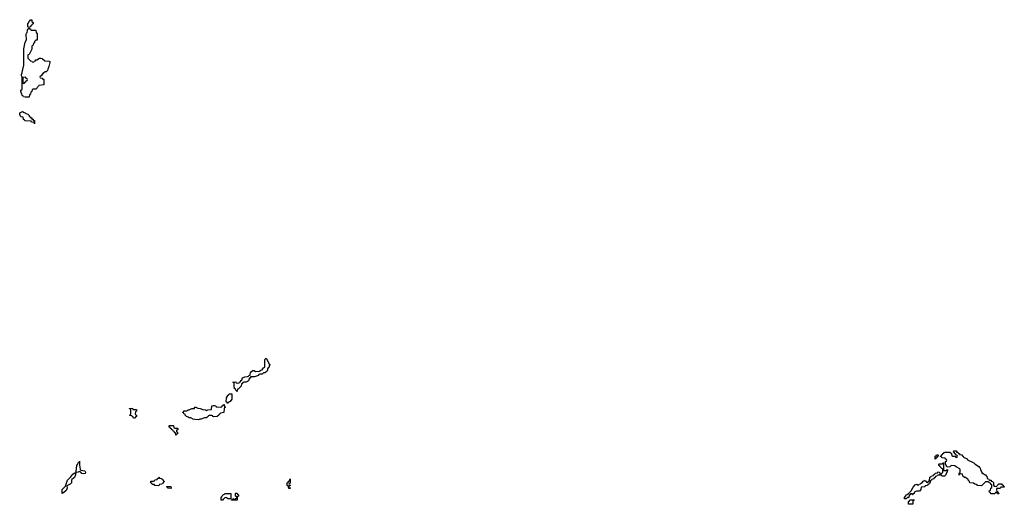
# Model space of a CAD drawing. Header units: inches. Extents: x 2710028 to 2964570, y 496606 to 722708.
# Tile 45 of 228: x 2735189 to 2750053, y 678746 to 686054. Entities that reach past the tile are written whole.
import ezdxf

# ---------------------------------------------------------------- set-up
doc = ezdxf.new("R2010")
doc.units = ezdxf.units.IN
doc.header["$MEASUREMENT"] = 0
for name, color, linetype in [('C7637', 7, 'Continuous'), ('C7638', 7, 'Continuous'), ('C7647', 7, 'Continuous'), ('C7657', 7, 'Continuous')]:
    doc.layers.add(name, color=color, linetype=linetype)

msp = doc.modelspace()

# ---------------------------------------------------------------- linework, layer by layer
at = {"layer": 'C7637', "color": 6}
for points in [[(2737530, 679894), (2737570, 679894), (2737574, 679890), (2737574, 679870), (2737558, 679862), (2737554, 679850), (2737558, 679838), (2737572, 679832), (2737572, 679810), (2737558, 679802), (2737550, 679786), (2737546, 679790), (2737542, 679822), (2737528, 679828), (2737522, 679842), (2737510, 679846), (2737502, 679862), (2737486, 679870), (2737482, 679882), (2737466, 679890), (2737462, 679902), (2737447, 679907), (2737446, 679930), (2737450, 679934), (2737512, 679932), (2737518, 679898)], [(2736150, 679203), (2736129, 679210), (2736110, 679229), (2736090, 679238), (2736071, 679229), (2736034, 679226), (2736031, 679191), (2736016, 679150), (2735978, 679122), (2735971, 679109), (2735970, 679069), (2735951, 679049), (2735911, 679029), (2735902, 679018), (2735904, 678990), (2735890, 678955), (2735850, 678918), (2735842, 678918), (2735830, 678908), (2735829, 678970), (2735879, 679021), (2735909, 679111), (2735961, 679159), (2735990, 679198), (2736013, 679213), (2736027, 679213), (2736029, 679230), (2736042, 679238), (2736049, 679330), (2736056, 679344), (2736068, 679352), (2736070, 679372), (2736086, 679374), (2736090, 679394), (2736091, 679330), (2736098, 679310), (2736102, 679270), (2736110, 679262), (2736172, 679250), (2736181, 679230), (2736178, 679210)], [(2737290, 679026), (2737233, 679027), (2737226, 679030), (2737222, 679042), (2737190, 679046), (2737182, 679062), (2737166, 679070), (2737167, 679093), (2737210, 679094), (2737222, 679098), (2737230, 679114), (2737262, 679118), (2737267, 679133), (2737282, 679138), (2737290, 679154), (2737298, 679138), (2737333, 679133), (2737338, 679118), (2737353, 679113), (2737358, 679098), (2737374, 679090), (2737358, 679082), (2737353, 679067), (2737338, 679062), (2737333, 679047), (2737298, 679042)], [(2737470, 678986), (2737428, 678988), (2737422, 679002), (2737406, 679010), (2737410, 679014), (2737472, 679012), (2737474, 678990)], [(2739250, 678986), (2739242, 679022), (2739229, 679030), (2739228, 679070), (2739242, 679078), (2739250, 679094), (2739262, 679098), (2739272, 679132), (2739271, 679071), (2739270, 679066), (2739258, 679062), (2739254, 679050), (2739258, 679038), (2739270, 679034), (2739270, 679026), (2739258, 679022), (2739254, 679010), (2739258, 678998), (2739270, 678994), (2739270, 678986)], [(2738374, 678826), (2738333, 678827), (2738326, 678830), (2738322, 678842), (2738290, 678846), (2738270, 678826), (2738258, 678822), (2738250, 678808), (2738228, 678808), (2738229, 678851), (2738242, 678858), (2738247, 678873), (2738267, 678893), (2738282, 678898), (2738286, 678910), (2738374, 678910)], [(2738390, 678806), (2738386, 678810), (2738386, 678814), (2738402, 678818), (2738408, 678832), (2738414, 678830), (2738418, 678818), (2738430, 678814), (2738442, 678818), (2738450, 678834), (2738462, 678838), (2738466, 678850), (2738462, 678862), (2738448, 678870), (2738446, 678910), (2738450, 678912), (2738472, 678912), (2738478, 678898), (2738494, 678890), (2738494, 678870), (2738478, 678862), (2738474, 678850), (2738470, 678809)]]:
    msp.add_lwpolyline(points, close=True, dxfattribs=at)
at = {"layer": 'C7638', "color": 6}
for points in [[(2735370, 685894), (2735430, 685894), (2735438, 685858), (2735452, 685850), (2735452, 685750), (2735450, 685746), (2735430, 685746), (2735413, 685727), (2735410, 685706), (2735398, 685702), (2735392, 685668), (2735378, 685662), (2735374, 685650), (2735372, 685610), (2735332, 685530), (2735314, 685526), (2735313, 685473), (2735350, 685434), (2735374, 685430), (2735378, 685418), (2735390, 685414), (2735402, 685418), (2735406, 685430), (2735426, 685434), (2735429, 685451), (2735449, 685451), (2735490, 685472), (2735510, 685472), (2735530, 685471), (2735570, 685432), (2735634, 685430), (2735642, 685422), (2735645, 685410), (2735630, 685348), (2735611, 685310), (2735610, 685288), (2735590, 685268), (2735570, 685266), (2735564, 685256), (2735538, 685242), (2735512, 685208), (2735498, 685202), (2735494, 685190), (2735498, 685178), (2735530, 685174), (2735538, 685158), (2735552, 685150), (2735551, 685070), (2735478, 685062), (2735474, 685050), (2735430, 685006), (2735390, 685006), (2735378, 685002), (2735374, 684970), (2735358, 684962), (2735354, 684930), (2735338, 684922), (2735330, 684888), (2735270, 684886), (2735246, 684890), (2735242, 684902), (2735226, 684910), (2735222, 684942), (2735210, 684946), (2735208, 684990), (2735222, 684998), (2735226, 685010), (2735228, 685188), (2735218, 685210), (2735218, 685230), (2735228, 685252), (2735229, 685290), (2735236, 685304), (2735249, 685370), (2735250, 685614), (2735270, 685714), (2735289, 685751), (2735285, 685830), (2735289, 685849), (2735299, 685861), (2735309, 685890), (2735310, 685914), (2735322, 685918), (2735326, 685930), (2735322, 685942), (2735310, 685946), (2735310, 685994), (2735328, 686012), (2735330, 686034), (2735342, 686038), (2735350, 686054), (2735374, 686050), (2735374, 686030), (2735378, 686018), (2735394, 686010), (2735394, 685990), (2735378, 685982), (2735374, 685970), (2735358, 685962), (2735350, 685946), (2735338, 685942), (2735334, 685930), (2735338, 685918), (2735350, 685914), (2735358, 685898)], [(2735270, 685186), (2735238, 685182), (2735234, 685170), (2735234, 685110), (2735238, 685098), (2735250, 685094), (2735262, 685098), (2735267, 685113), (2735282, 685118), (2735287, 685133), (2735302, 685138), (2735306, 685150), (2735302, 685162), (2735287, 685167), (2735282, 685182)], [(2735410, 684486), (2735406, 684506), (2735366, 684510), (2735362, 684522), (2735350, 684526), (2735267, 684527), (2735262, 684542), (2735248, 684548), (2735242, 684582), (2735208, 684588), (2735190, 684626), (2735189, 684650), (2735230, 684671), (2735254, 684654), (2735272, 684650), (2735281, 684641), (2735312, 684630), (2735331, 684610), (2735333, 684593), (2735352, 684590), (2735354, 684574), (2735370, 684572), (2735374, 684554), (2735390, 684552), (2735394, 684534), (2735410, 684532)], [(2738470, 680448), (2738462, 680462), (2738450, 680466), (2738446, 680486), (2738430, 680488), (2738424, 680530), (2738428, 680568), (2738422, 680582), (2738406, 680590), (2738451, 680591), (2738454, 680590), (2738458, 680578), (2738470, 680574), (2738502, 680578), (2738506, 680590), (2738522, 680598), (2738530, 680614), (2738542, 680618), (2738550, 680651), (2738586, 680670), (2738627, 680673), (2738642, 680678), (2738646, 680690), (2738667, 680693), (2738667, 680707), (2738675, 680730), (2738689, 680750), (2738710, 680765), (2738730, 680762), (2738750, 680751), (2738808, 680752), (2738822, 680758), (2738826, 680770), (2738848, 680772), (2738870, 680802), (2738888, 680812), (2738889, 680930), (2738910, 680952), (2738954, 680866), (2738954, 680854), (2738971, 680850), (2738958, 680842), (2738952, 680810), (2738938, 680802), (2738932, 680788), (2738931, 680770), (2738918, 680750), (2738890, 680729), (2738871, 680729), (2738850, 680709), (2738813, 680707), (2738798, 680702), (2738794, 680690), (2738734, 680670), (2738674, 680666), (2738672, 680650), (2738654, 680646), (2738654, 680634), (2738642, 680610), (2738630, 680598), (2738610, 680589), (2738573, 680587), (2738558, 680582), (2738552, 680568), (2738538, 680562), (2738530, 680526), (2738490, 680486), (2738478, 680482), (2738474, 680450)], [(2738330, 680266), (2738322, 680282), (2738306, 680290), (2738309, 680350), (2738325, 680375), (2738329, 680390), (2738344, 680396), (2738350, 680411), (2738391, 680411), (2738391, 680330), (2738364, 680296), (2738338, 680282)], [(2736910, 680174), (2736950, 680174), (2736954, 680170), (2736954, 680150), (2736938, 680142), (2736934, 680110), (2736938, 680098), (2736954, 680090), (2736954, 680070), (2736938, 680062), (2736930, 680046), (2736907, 680047), (2736902, 680062), (2736888, 680068), (2736882, 680082), (2736850, 680086), (2736846, 680090), (2736862, 680098), (2736866, 680110), (2736866, 680170), (2736862, 680182), (2736847, 680187), (2736847, 680193), (2736890, 680194), (2736898, 680178)], [(2738113, 680067), (2738106, 680070), (2738102, 680082), (2738090, 680086), (2738050, 680086), (2738038, 680082), (2738032, 680068), (2738018, 680062), (2738014, 680050), (2737972, 680048), (2737930, 680029), (2737910, 680029), (2737890, 680022), (2737835, 680025), (2737806, 680030), (2737770, 680048), (2737746, 680050), (2737738, 680058), (2737708, 680070), (2737688, 680090), (2737686, 680106), (2737666, 680110), (2737662, 680122), (2737646, 680130), (2737662, 680138), (2737670, 680154), (2737710, 680154), (2737722, 680158), (2737726, 680170), (2737749, 680171), (2737786, 680190), (2737827, 680193), (2737827, 680207), (2737831, 680211), (2737850, 680212), (2737878, 680198), (2737914, 680190), (2737954, 680174), (2737994, 680170), (2738010, 680162), (2738030, 680171), (2738086, 680174), (2738090, 680231), (2738110, 680236), (2738130, 680235), (2738152, 680230), (2738154, 680214), (2738227, 680213), (2738242, 680218), (2738246, 680230), (2738262, 680238), (2738266, 680250), (2738273, 680253), (2738278, 680218), (2738294, 680210), (2738278, 680202), (2738274, 680190), (2738270, 680128), (2738218, 680122), (2738214, 680110), (2738198, 680102), (2738194, 680090), (2738170, 680068)]]:
    msp.add_lwpolyline(points, close=True, dxfattribs=at)
at = {"layer": 'C7647', "color": 6}
for points in [[(2749010, 679426), (2749010, 679474), (2749022, 679478), (2749030, 679494), (2749053, 679493), (2749054, 679470), (2749038, 679462), (2749030, 679446), (2749018, 679442)], [(2749170, 679254), (2749182, 679258), (2749190, 679274), (2749193, 679267), (2749192, 679230), (2749178, 679222), (2749172, 679190), (2749158, 679182), (2749154, 679170), (2749110, 679169), (2749102, 679182), (2749087, 679187), (2749053, 679187), (2749038, 679182), (2749034, 679170), (2749014, 679166), (2749010, 679148), (2748994, 679146), (2748990, 679128), (2748958, 679122), (2748954, 679110), (2748938, 679102), (2748930, 679066), (2748918, 679062), (2748914, 679050), (2748898, 679042), (2748894, 679030), (2748858, 679022), (2748854, 679010), (2748848, 679008), (2748798, 679002), (2748792, 678970), (2748770, 678946), (2748730, 678946), (2748694, 678930), (2748692, 678908), (2748678, 678902), (2748672, 678888), (2748666, 678890), (2748662, 678902), (2748650, 678906), (2748638, 678902), (2748632, 678888), (2748618, 678882), (2748613, 678847), (2748590, 678846), (2748570, 678828), (2748546, 678830), (2748546, 678850), (2748568, 678872), (2748569, 678890), (2748602, 678898), (2748608, 678912), (2748622, 678918), (2748626, 678930), (2748649, 678951), (2748675, 679005), (2748710, 679042), (2748730, 679051), (2748750, 679034), (2748762, 679038), (2748766, 679050), (2748788, 679052), (2748796, 679064), (2748820, 679080), (2748830, 679094), (2748842, 679098), (2748850, 679112), (2748858, 679098), (2748873, 679093), (2748878, 679078), (2748890, 679074), (2748902, 679078), (2748907, 679093), (2748922, 679098), (2748930, 679154), (2748942, 679158), (2748950, 679172), (2748982, 679178), (2748986, 679190), (2749002, 679198), (2749010, 679214), (2749042, 679218), (2749050, 679234), (2749074, 679230), (2749078, 679198), (2749090, 679194), (2749102, 679198), (2749107, 679213), (2749122, 679218), (2749126, 679230), (2749126, 679270), (2749122, 679282), (2749110, 679286), (2749086, 679310), (2749082, 679322), (2749066, 679330), (2749066, 679350), (2749070, 679354), (2749110, 679354), (2749122, 679358), (2749126, 679370), (2749133, 679373), (2749134, 679270), (2749138, 679258)], [(2748610, 678746), (2748606, 678750), (2748606, 678790), (2748622, 678798), (2748627, 678813), (2748694, 678814), (2748690, 678806), (2748678, 678802), (2748674, 678790), (2748674, 678750), (2748670, 678746)]]:
    msp.add_lwpolyline(points, close=True, dxfattribs=at)
msp.add_lwpolyline([(2750000, 679003), (2749998, 679002), (2749990, 678986), (2749950, 678986), (2749938, 678982), (2749934, 678970), (2749938, 678938), (2749953, 678933), (2749958, 678918), (2749972, 678910), (2749970, 678906), (2749950, 678906), (2749942, 678922), (2749930, 678926), (2749918, 678922), (2749910, 678906), (2749850, 678906), (2749842, 678922), (2749827, 678927), (2749826, 678950), (2749842, 678958), (2749848, 678990), (2749862, 678998), (2749866, 679030), (2749862, 679042), (2749850, 679046), (2749846, 679066), (2749826, 679070), (2749822, 679082), (2749810, 679086), (2749770, 679086), (2749710, 679026), (2749650, 679029), (2749626, 679046), (2749606, 679050), (2749590, 679066), (2749530, 679069), (2749529, 679089), (2749509, 679110), (2749507, 679127), (2749490, 679129), (2749469, 679149), (2749446, 679150), (2749442, 679162), (2749426, 679170), (2749422, 679202), (2749390, 679206), (2749378, 679202), (2749370, 679186), (2749370, 679214), (2749382, 679218), (2749387, 679233), (2749387, 679267), (2749382, 679282), (2749326, 679310), (2749308, 679328), (2749250, 679329), (2749238, 679322), (2749230, 679309), (2749190, 679306), (2749166, 679350), (2749166, 679390), (2749182, 679398), (2749186, 679410), (2749182, 679422), (2749167, 679427), (2749162, 679442), (2749108, 679448), (2749102, 679462), (2749090, 679466), (2749087, 679473), (2749102, 679478), (2749106, 679490), (2749122, 679498), (2749126, 679510), (2749142, 679518), (2749150, 679534), (2749229, 679531), (2749253, 679513), (2749258, 679478), (2749270, 679474), (2749314, 679474), (2749318, 679458), (2749330, 679454), (2749342, 679458), (2749346, 679470), (2749342, 679482), (2749326, 679486), (2749322, 679502), (2749307, 679507), (2749302, 679522), (2749286, 679530), (2749290, 679551), (2749331, 679550), (2749333, 679533), (2749352, 679530), (2749354, 679514), (2749374, 679510), (2749378, 679498), (2749414, 679490), (2749418, 679478), (2749434, 679470), (2749438, 679458), (2749490, 679431), (2749497, 679417), (2749594, 679370), (2749611, 679351), (2749670, 679318), (2749680, 679300), (2749690, 679291), (2749691, 679271), (2749713, 679227), (2749713, 679213), (2749727, 679213), (2749754, 679194), (2749771, 679190), (2749777, 679177), (2749791, 679170), (2749794, 679134), (2749814, 679130), (2749818, 679118), (2749832, 679112), (2749852, 679110), (2749854, 679094), (2749874, 679090), (2749890, 679074), (2749892, 679032), (2749898, 679018), (2749930, 679014), (2749942, 679018), (2749946, 679030), (2749970, 679052), (2750000, 679053)], dxfattribs=at)
at = {"layer": 'C7657', "color": 6}
msp.add_lwpolyline([(2750000, 679053), (2750010, 679054), (2750018, 679038), (2750033, 679033), (2750038, 679018), (2750053, 679013), (2750050, 679006), (2750010, 679006), (2750000, 679003)], dxfattribs=at)

doc.saveas('drawing.dxf')
